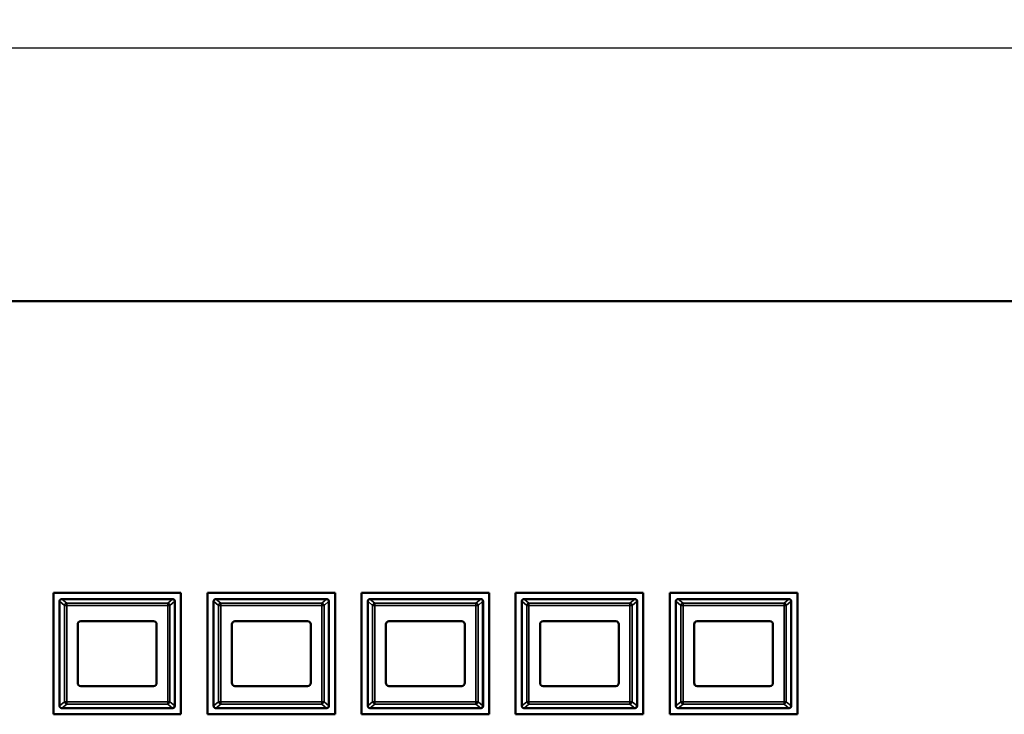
# Model space of a CAD drawing. Header units: inches. Extents: x 1.4 to 53.9, y 1.3 to 58.
# Tile 167 of 227: x 23.7 to 30.1, y 50.9 to 55.4. Entities that reach past the tile are written whole.
import ezdxf

# ---------------------------------------------------------------- set-up
doc = ezdxf.new("R2010")
doc.units = ezdxf.units.IN
doc.header["$MEASUREMENT"] = 0
for name, color, linetype, lineweight in [('Dimension (ANSI)', 7, 'Continuous', 25), ('Visible (ANSI)', 7, 'Continuous', 50), ('Visible Narrow (ANSI)', 7, 'Continuous', 35)]:
    doc.layers.add(name, color=color, linetype=linetype, lineweight=lineweight)
doc.styles.add('Note Text (ANSI)', font='tahoma.ttf')
doc.dimstyles.new('Default (ANSI)', dxfattribs={"dimtxt": 0.25, "dimasz": 0.098425, "dimexe": 0.125, "dimexo": 0.0625, "dimgap": 0.031496, "dimtad": 0, "dimtih": 1, "dimtoh": 1, "dimrnd": 1e-08, "dimzin": 4, "dimdsep": 46, "dimtxsty": 'Note Text (ANSI)', "dimcen": 0.09, "dimdle": 0.393701, "dimclrd": 256, "dimclre": 256, "dimclrt": 256, "dimadec": 0, "dimazin": 1, "dimtfac": 1, "dimtofl": 0, "dimtmove": 0, "dimatfit": 3, "dimfxl": 1, "dimtolj": 1, "dimtzin": 4, "dimlwd": -1, "dimlwe": -1, "dimarcsym": 0})

# ---------------------------------------------------------------- blocks, each defined once
blk = doc.blocks.new('*D8')
at = {"layer": 'Defpoints', "color": 0, "transparency": 16777216}
for p in [(51.3302, 55.1945), (17.5862, 52.9111), (51.3302, 52.9061)]:
    blk.add_point(p, dxfattribs=at)
at = {"layer": 'Dimension (ANSI)', "transparency": 16777216}
for p, q in [((17.5862, 52.9736), (17.5862, 55.3195)), ((51.3302, 52.9686), (51.3302, 55.3195)), ((17.6846, 55.1945), (33.4085, 55.1945)), ((51.2318, 55.1945), (35.5079, 55.1945))]:
    blk.add_line(p, q, dxfattribs=at)
for points in [[(17.6846, 55.2109), (17.6846, 55.1781), (17.5862, 55.1945)], [(51.2318, 55.2109), (51.2318, 55.1781), (51.3302, 55.1945)]]:
    blk.add_solid(points, dxfattribs=at)
at = {"layer": 'Dimension (ANSI)', "transparency": 16777216, "insert": (33.44, 55.3581), "char_height": 0.25, "attachment_point": 1, "style": 'Note Text (ANSI)'}
blk.add_mtext('\\A1;33.74 [857.1]', dxfattribs=at)

msp = doc.modelspace()

# ---------------------------------------------------------------- linework, layer by layer
at = {"layer": 'Visible (ANSI)'}
for p, q in [((50.4909, 53.5511), (18.5862, 53.5511)), ((23.9287, 50.8674), (23.9287, 51.6564)), ((23.9287, 51.6564), (24.7567, 51.6564)), ((24.7567, 51.6564), (24.7567, 50.8674)), ((24.9287, 50.8674), (24.9287, 51.6564)), ((24.9287, 51.6564), (25.7567, 51.6564)), ((25.7567, 51.6564), (25.7567, 50.8674)), ((25.9287, 50.8674), (25.9287, 51.6564)), ((25.9287, 51.6564), (26.7567, 51.6564)), ((26.7567, 51.6564), (26.7567, 50.8674)), ((26.9287, 50.8674), (26.9287, 51.6564)), ((26.9287, 51.6564), (27.7567, 51.6564)), ((27.7567, 51.6564), (27.7567, 50.8674)), ((27.9287, 50.8674), (27.9287, 51.6564)), ((27.9287, 51.6564), (28.7567, 51.6564)), ((28.7567, 51.6564), (28.7567, 50.8674)), ((23.9687, 51.6012), (23.9687, 50.9222)), ((24.7017, 51.6162), (23.9837, 51.6162)), ((24.7017, 51.6162), (24.7018, 51.6162)), ((24.7167, 50.9222), (24.7167, 51.6012)), ((24.7168, 51.6012), (24.7168, 50.9222)), ((24.9687, 51.6012), (24.9687, 50.9222)), ((25.7017, 51.6162), (24.9837, 51.6162)), ((25.7017, 51.6162), (25.7018, 51.6162)), ((25.7167, 50.9222), (25.7167, 51.6012)), ((25.7168, 51.6012), (25.7168, 50.9222)), ((25.9687, 51.6012), (25.9687, 50.9222)), ((26.7017, 51.6162), (25.9837, 51.6162)), ((26.7017, 51.6162), (26.7018, 51.6162)), ((26.7167, 50.9222), (26.7167, 51.6012)), ((26.7168, 51.6012), (26.7168, 50.9222)), ((26.9687, 51.6012), (26.9687, 50.9222)), ((27.7017, 51.6162), (26.9837, 51.6162)), ((27.7017, 51.6162), (27.7018, 51.6162)), ((27.7167, 50.9222), (27.7167, 51.6012)), ((27.7168, 51.6012), (27.7168, 50.9222)), ((27.9687, 51.6012), (27.9687, 50.9222)), ((28.7017, 51.6162), (27.9837, 51.6162)), ((28.7017, 51.6162), (28.7018, 51.6162)), ((28.7167, 50.9222), (28.7167, 51.6012)), ((28.7168, 51.6012), (28.7168, 50.9222)), ((24.0867, 51.0712), (24.0867, 51.4522)), ((24.1067, 51.4722), (24.5787, 51.4722)), ((24.5987, 51.4522), (24.5987, 51.0712)), ((25.0867, 51.0712), (25.0867, 51.4522)), ((25.1067, 51.4722), (25.5787, 51.4722)), ((25.5987, 51.4522), (25.5987, 51.0712)), ((26.0867, 51.0712), (26.0867, 51.4522)), ((26.1067, 51.4722), (26.5787, 51.4722)), ((26.5987, 51.4522), (26.5987, 51.0712)), ((27.0867, 51.0712), (27.0867, 51.4522)), ((27.1067, 51.4722), (27.5787, 51.4722)), ((27.5987, 51.4522), (27.5987, 51.0712)), ((28.0867, 51.0712), (28.0867, 51.4522)), ((28.1067, 51.4722), (28.5787, 51.4722)), ((28.5987, 51.4522), (28.5987, 51.0712)), ((24.5787, 51.0512), (24.1067, 51.0512)), ((25.5787, 51.0512), (25.1067, 51.0512)), ((26.5787, 51.0512), (26.1067, 51.0512)), ((27.5787, 51.0512), (27.1067, 51.0512)), ((28.5787, 51.0512), (28.1067, 51.0512)), ((24.7567, 50.8674), (23.9287, 50.8674)), ((23.9837, 50.9072), (24.7017, 50.9072)), ((24.7018, 50.9072), (24.7017, 50.9072)), ((25.7567, 50.8674), (24.9287, 50.8674)), ((24.9837, 50.9072), (25.7017, 50.9072)), ((25.7018, 50.9072), (25.7017, 50.9072)), ((26.7567, 50.8674), (25.9287, 50.8674)), ((25.9837, 50.9072), (26.7017, 50.9072)), ((26.7018, 50.9072), (26.7017, 50.9072)), ((27.7567, 50.8674), (26.9287, 50.8674)), ((26.9837, 50.9072), (27.7017, 50.9072)), ((27.7018, 50.9072), (27.7017, 50.9072)), ((28.7567, 50.8674), (27.9287, 50.8674)), ((27.9837, 50.9072), (28.7017, 50.9072)), ((28.7018, 50.9072), (28.7017, 50.9072))]:
    msp.add_line(p, q, dxfattribs=at)
for centre, radius, start, end in [((23.9837, 51.6012), 0.015, 177.75412, 180), ((23.9837, 51.6012), 0.015, 90, 91.66467), ((24.7017, 51.6012), 0.015, 88.33533, 90), ((24.7018, 51.6012), 0.015, 0, 88.35905), ((24.7017, 51.6012), 0.015, 0, 2.24588), ((24.9837, 51.6012), 0.015, 177.75412, 180), ((24.9837, 51.6012), 0.015, 90, 91.66467), ((25.7017, 51.6012), 0.015, 88.33533, 90), ((25.7018, 51.6012), 0.015, 0, 88.35905), ((25.7017, 51.6012), 0.015, 0, 2.24588), ((25.9837, 51.6012), 0.015, 177.75412, 180), ((25.9837, 51.6012), 0.015, 90, 91.66467), ((26.7017, 51.6012), 0.015, 88.33533, 90), ((26.7018, 51.6012), 0.015, 0, 88.35905), ((26.7017, 51.6012), 0.015, 0, 2.24588), ((26.9837, 51.6012), 0.015, 177.75412, 180), ((26.9837, 51.6012), 0.015, 90, 91.66467), ((27.7017, 51.6012), 0.015, 88.33533, 90), ((27.7018, 51.6012), 0.015, 0, 88.35905), ((27.7017, 51.6012), 0.015, 0, 2.24588), ((27.9837, 51.6012), 0.015, 177.75412, 180), ((27.9837, 51.6012), 0.015, 90, 91.66467), ((28.7017, 51.6012), 0.015, 88.33533, 90), ((28.7018, 51.6012), 0.015, 0, 88.35905), ((28.7017, 51.6012), 0.015, 0, 2.24588), ((24.1067, 51.4522), 0.02, 90, 180), ((24.5787, 51.4522), 0.02, 0, 90), ((25.1067, 51.4522), 0.02, 90, 180), ((25.5787, 51.4522), 0.02, 0, 90), ((26.1067, 51.4522), 0.02, 90, 180), ((26.5787, 51.4522), 0.02, 0, 90), ((27.1067, 51.4522), 0.02, 90, 180), ((27.5787, 51.4522), 0.02, 0, 90), ((28.1067, 51.4522), 0.02, 90, 180), ((28.5787, 51.4522), 0.02, 0, 90), ((24.1067, 51.0712), 0.02, 180, 270), ((24.5787, 51.0712), 0.02, 270, 0), ((25.1067, 51.0712), 0.02, 180, 270), ((25.5787, 51.0712), 0.02, 270, 0), ((26.1067, 51.0712), 0.02, 180, 270), ((26.5787, 51.0712), 0.02, 270, 0), ((27.1067, 51.0712), 0.02, 180, 270), ((27.5787, 51.0712), 0.02, 270, 0), ((28.1067, 51.0712), 0.02, 180, 270), ((28.5787, 51.0712), 0.02, 270, 0), ((23.9837, 50.9222), 0.015, 180, 182.24588), ((23.9837, 50.9222), 0.015, 268.33533, 270), ((24.7017, 50.9222), 0.015, 270, 271.66467), ((24.7018, 50.9222), 0.015, 271.64095, 0), ((24.7017, 50.9222), 0.015, 357.75412, 0), ((24.9837, 50.9222), 0.015, 180, 182.24588), ((24.9837, 50.9222), 0.015, 268.33533, 270), ((25.7017, 50.9222), 0.015, 270, 271.66467), ((25.7018, 50.9222), 0.015, 271.64095, 0), ((25.7017, 50.9222), 0.015, 357.75412, 0), ((25.9837, 50.9222), 0.015, 180, 182.24588), ((25.9837, 50.9222), 0.015, 268.33533, 270), ((26.7017, 50.9222), 0.015, 270, 271.66467), ((26.7018, 50.9222), 0.015, 271.64095, 0), ((26.7017, 50.9222), 0.015, 357.75412, 0), ((26.9837, 50.9222), 0.015, 180, 182.24588), ((26.9837, 50.9222), 0.015, 268.33533, 270), ((27.7017, 50.9222), 0.015, 270, 271.66467), ((27.7018, 50.9222), 0.015, 271.64095, 0), ((27.7017, 50.9222), 0.015, 357.75412, 0), ((27.9837, 50.9222), 0.015, 180, 182.24588), ((27.9837, 50.9222), 0.015, 268.33533, 270), ((28.7017, 50.9222), 0.015, 270, 271.66467), ((28.7018, 50.9222), 0.015, 271.64095, 0), ((28.7017, 50.9222), 0.015, 357.75412, 0)]:
    msp.add_arc(centre, radius, start, end, dxfattribs=at)
for points, knots in [([(23.9688, 51.6018), (23.9688, 51.6039), (23.9695, 51.6063), (23.9708, 51.6087), (23.9712, 51.6095), (23.972, 51.6105), (23.9724, 51.611), (23.9734, 51.6121), (23.9743, 51.6128), (23.9762, 51.6143), (23.9779, 51.6151), (23.9806, 51.6159), (23.9819, 51.6161), (23.9833, 51.6162)], [-0.47517162, -0.47517162, -0.47517162, -0.47517162, -0.4593497, -0.4593497, -0.45391807, -0.45391807, -0.44954667, -0.44954667, -0.44251629, -0.44251629, -0.43082103, -0.43082103, -0.42105754, -0.42105754, -0.42105754, -0.42105754]), ([(24.7022, 51.6162), (24.7036, 51.6161), (24.7049, 51.6159), (24.7076, 51.6151), (24.7092, 51.6143), (24.7112, 51.6128), (24.7121, 51.6121), (24.7131, 51.611), (24.7135, 51.6105), (24.7143, 51.6095), (24.7147, 51.6087), (24.716, 51.6063), (24.7167, 51.6039), (24.7167, 51.6018)], [-0.08937412, -0.08937412, -0.08937412, -0.08937412, -0.07961062, -0.07961062, -0.06791536, -0.06791536, -0.06088498, -0.06088498, -0.05651358, -0.05651358, -0.05108195, -0.05108195, -0.03526003, -0.03526003, -0.03526003, -0.03526003]), ([(24.9688, 51.6018), (24.9688, 51.6039), (24.9695, 51.6063), (24.9708, 51.6087), (24.9712, 51.6095), (24.972, 51.6105), (24.9724, 51.611), (24.9734, 51.6121), (24.9743, 51.6128), (24.9762, 51.6143), (24.9779, 51.6151), (24.9806, 51.6159), (24.9819, 51.6161), (24.9833, 51.6162)], [-0.47517162, -0.47517162, -0.47517162, -0.47517162, -0.4593497, -0.4593497, -0.45391807, -0.45391807, -0.44954667, -0.44954667, -0.44251629, -0.44251629, -0.43082103, -0.43082103, -0.42105754, -0.42105754, -0.42105754, -0.42105754]), ([(25.7022, 51.6162), (25.7036, 51.6161), (25.7049, 51.6159), (25.7076, 51.6151), (25.7092, 51.6143), (25.7112, 51.6128), (25.7121, 51.6121), (25.7131, 51.611), (25.7135, 51.6105), (25.7143, 51.6095), (25.7147, 51.6087), (25.716, 51.6063), (25.7167, 51.6039), (25.7167, 51.6018)], [-0.08937412, -0.08937412, -0.08937412, -0.08937412, -0.07961062, -0.07961062, -0.06791536, -0.06791536, -0.06088498, -0.06088498, -0.05651358, -0.05651358, -0.05108195, -0.05108195, -0.03526003, -0.03526003, -0.03526003, -0.03526003]), ([(25.9688, 51.6018), (25.9688, 51.6039), (25.9695, 51.6063), (25.9708, 51.6087), (25.9712, 51.6095), (25.972, 51.6105), (25.9724, 51.611), (25.9734, 51.6121), (25.9743, 51.6128), (25.9762, 51.6143), (25.9779, 51.6151), (25.9806, 51.6159), (25.9819, 51.6161), (25.9833, 51.6162)], [-0.47517162, -0.47517162, -0.47517162, -0.47517162, -0.4593497, -0.4593497, -0.45391807, -0.45391807, -0.44954667, -0.44954667, -0.44251629, -0.44251629, -0.43082103, -0.43082103, -0.42105754, -0.42105754, -0.42105754, -0.42105754]), ([(26.7022, 51.6162), (26.7036, 51.6161), (26.7049, 51.6159), (26.7076, 51.6151), (26.7092, 51.6143), (26.7112, 51.6128), (26.7121, 51.6121), (26.7131, 51.611), (26.7135, 51.6105), (26.7143, 51.6095), (26.7147, 51.6087), (26.716, 51.6063), (26.7167, 51.6039), (26.7167, 51.6018)], [-0.08937412, -0.08937412, -0.08937412, -0.08937412, -0.07961062, -0.07961062, -0.06791536, -0.06791536, -0.06088498, -0.06088498, -0.05651358, -0.05651358, -0.05108195, -0.05108195, -0.03526003, -0.03526003, -0.03526003, -0.03526003]), ([(26.9688, 51.6018), (26.9688, 51.6039), (26.9695, 51.6063), (26.9708, 51.6087), (26.9712, 51.6095), (26.972, 51.6105), (26.9724, 51.611), (26.9734, 51.6121), (26.9743, 51.6128), (26.9762, 51.6143), (26.9779, 51.6151), (26.9806, 51.6159), (26.9819, 51.6161), (26.9833, 51.6162)], [-0.47517162, -0.47517162, -0.47517162, -0.47517162, -0.4593497, -0.4593497, -0.45391807, -0.45391807, -0.44954667, -0.44954667, -0.44251629, -0.44251629, -0.43082103, -0.43082103, -0.42105754, -0.42105754, -0.42105754, -0.42105754]), ([(27.7022, 51.6162), (27.7036, 51.6161), (27.7049, 51.6159), (27.7076, 51.6151), (27.7092, 51.6143), (27.7112, 51.6128), (27.7121, 51.6121), (27.7131, 51.611), (27.7135, 51.6105), (27.7143, 51.6095), (27.7147, 51.6087), (27.716, 51.6063), (27.7167, 51.6039), (27.7167, 51.6018)], [-0.08937412, -0.08937412, -0.08937412, -0.08937412, -0.07961062, -0.07961062, -0.06791536, -0.06791536, -0.06088498, -0.06088498, -0.05651358, -0.05651358, -0.05108195, -0.05108195, -0.03526003, -0.03526003, -0.03526003, -0.03526003]), ([(27.9688, 51.6018), (27.9688, 51.6039), (27.9695, 51.6063), (27.9708, 51.6087), (27.9712, 51.6095), (27.972, 51.6105), (27.9724, 51.611), (27.9734, 51.6121), (27.9743, 51.6128), (27.9762, 51.6143), (27.9779, 51.6151), (27.9806, 51.6159), (27.9819, 51.6161), (27.9833, 51.6162)], [-0.47517162, -0.47517162, -0.47517162, -0.47517162, -0.4593497, -0.4593497, -0.45391807, -0.45391807, -0.44954667, -0.44954667, -0.44251629, -0.44251629, -0.43082103, -0.43082103, -0.42105754, -0.42105754, -0.42105754, -0.42105754]), ([(28.7022, 51.6162), (28.7036, 51.6161), (28.7049, 51.6159), (28.7076, 51.6151), (28.7092, 51.6143), (28.7112, 51.6128), (28.7121, 51.6121), (28.7131, 51.611), (28.7135, 51.6105), (28.7143, 51.6095), (28.7147, 51.6087), (28.716, 51.6063), (28.7167, 51.6039), (28.7167, 51.6018)], [-0.08937412, -0.08937412, -0.08937412, -0.08937412, -0.07961062, -0.07961062, -0.06791536, -0.06791536, -0.06088498, -0.06088498, -0.05651358, -0.05651358, -0.05108195, -0.05108195, -0.03526003, -0.03526003, -0.03526003, -0.03526003]), ([(23.9833, 50.9072), (23.9819, 50.9072), (23.9806, 50.9075), (23.9779, 50.9083), (23.9762, 50.9091), (23.9743, 50.9105), (23.9734, 50.9113), (23.9724, 50.9124), (23.972, 50.9129), (23.9712, 50.9139), (23.9708, 50.9147), (23.9695, 50.9171), (23.9688, 50.9195), (23.9688, 50.9216)], [-0.08937412, -0.08937412, -0.08937412, -0.08937412, -0.07961062, -0.07961062, -0.06791536, -0.06791536, -0.06088498, -0.06088498, -0.05651358, -0.05651358, -0.05108195, -0.05108195, -0.03526003, -0.03526003, -0.03526003, -0.03526003]), ([(24.7167, 50.9216), (24.7167, 50.9195), (24.716, 50.9171), (24.7147, 50.9147), (24.7143, 50.9139), (24.7135, 50.9129), (24.7131, 50.9124), (24.7121, 50.9113), (24.7112, 50.9105), (24.7092, 50.9091), (24.7076, 50.9083), (24.7049, 50.9075), (24.7036, 50.9072), (24.7022, 50.9072)], [-0.47517162, -0.47517162, -0.47517162, -0.47517162, -0.4593497, -0.4593497, -0.45391807, -0.45391807, -0.44954667, -0.44954667, -0.44251629, -0.44251629, -0.43082103, -0.43082103, -0.42105754, -0.42105754, -0.42105754, -0.42105754]), ([(24.9833, 50.9072), (24.9819, 50.9072), (24.9806, 50.9075), (24.9779, 50.9083), (24.9762, 50.9091), (24.9743, 50.9105), (24.9734, 50.9113), (24.9724, 50.9124), (24.972, 50.9129), (24.9712, 50.9139), (24.9708, 50.9147), (24.9695, 50.9171), (24.9688, 50.9195), (24.9688, 50.9216)], [-0.08937412, -0.08937412, -0.08937412, -0.08937412, -0.07961062, -0.07961062, -0.06791536, -0.06791536, -0.06088498, -0.06088498, -0.05651358, -0.05651358, -0.05108195, -0.05108195, -0.03526003, -0.03526003, -0.03526003, -0.03526003]), ([(25.7167, 50.9216), (25.7167, 50.9195), (25.716, 50.9171), (25.7147, 50.9147), (25.7143, 50.9139), (25.7135, 50.9129), (25.7131, 50.9124), (25.7121, 50.9113), (25.7112, 50.9105), (25.7092, 50.9091), (25.7076, 50.9083), (25.7049, 50.9075), (25.7036, 50.9072), (25.7022, 50.9072)], [-0.47517162, -0.47517162, -0.47517162, -0.47517162, -0.4593497, -0.4593497, -0.45391807, -0.45391807, -0.44954667, -0.44954667, -0.44251629, -0.44251629, -0.43082103, -0.43082103, -0.42105754, -0.42105754, -0.42105754, -0.42105754]), ([(25.9833, 50.9072), (25.9819, 50.9072), (25.9806, 50.9075), (25.9779, 50.9083), (25.9762, 50.9091), (25.9743, 50.9105), (25.9734, 50.9113), (25.9724, 50.9124), (25.972, 50.9129), (25.9712, 50.9139), (25.9708, 50.9147), (25.9695, 50.9171), (25.9688, 50.9195), (25.9688, 50.9216)], [-0.08937412, -0.08937412, -0.08937412, -0.08937412, -0.07961062, -0.07961062, -0.06791536, -0.06791536, -0.06088498, -0.06088498, -0.05651358, -0.05651358, -0.05108195, -0.05108195, -0.03526003, -0.03526003, -0.03526003, -0.03526003]), ([(26.7167, 50.9216), (26.7167, 50.9195), (26.716, 50.9171), (26.7147, 50.9147), (26.7143, 50.9139), (26.7135, 50.9129), (26.7131, 50.9124), (26.7121, 50.9113), (26.7112, 50.9105), (26.7092, 50.9091), (26.7076, 50.9083), (26.7049, 50.9075), (26.7036, 50.9072), (26.7022, 50.9072)], [-0.47517162, -0.47517162, -0.47517162, -0.47517162, -0.4593497, -0.4593497, -0.45391807, -0.45391807, -0.44954667, -0.44954667, -0.44251629, -0.44251629, -0.43082103, -0.43082103, -0.42105754, -0.42105754, -0.42105754, -0.42105754]), ([(26.9833, 50.9072), (26.9819, 50.9072), (26.9806, 50.9075), (26.9779, 50.9083), (26.9762, 50.9091), (26.9743, 50.9105), (26.9734, 50.9113), (26.9724, 50.9124), (26.972, 50.9129), (26.9712, 50.9139), (26.9708, 50.9147), (26.9695, 50.9171), (26.9688, 50.9195), (26.9688, 50.9216)], [-0.08937412, -0.08937412, -0.08937412, -0.08937412, -0.07961062, -0.07961062, -0.06791536, -0.06791536, -0.06088498, -0.06088498, -0.05651358, -0.05651358, -0.05108195, -0.05108195, -0.03526003, -0.03526003, -0.03526003, -0.03526003]), ([(27.7167, 50.9216), (27.7167, 50.9195), (27.716, 50.9171), (27.7147, 50.9147), (27.7143, 50.9139), (27.7135, 50.9129), (27.7131, 50.9124), (27.7121, 50.9113), (27.7112, 50.9105), (27.7092, 50.9091), (27.7076, 50.9083), (27.7049, 50.9075), (27.7036, 50.9072), (27.7022, 50.9072)], [-0.47517162, -0.47517162, -0.47517162, -0.47517162, -0.4593497, -0.4593497, -0.45391807, -0.45391807, -0.44954667, -0.44954667, -0.44251629, -0.44251629, -0.43082103, -0.43082103, -0.42105754, -0.42105754, -0.42105754, -0.42105754]), ([(27.9833, 50.9072), (27.9819, 50.9072), (27.9806, 50.9075), (27.9779, 50.9083), (27.9762, 50.9091), (27.9743, 50.9105), (27.9734, 50.9113), (27.9724, 50.9124), (27.972, 50.9129), (27.9712, 50.9139), (27.9708, 50.9147), (27.9695, 50.9171), (27.9688, 50.9195), (27.9688, 50.9216)], [-0.08937412, -0.08937412, -0.08937412, -0.08937412, -0.07961062, -0.07961062, -0.06791536, -0.06791536, -0.06088498, -0.06088498, -0.05651358, -0.05651358, -0.05108195, -0.05108195, -0.03526003, -0.03526003, -0.03526003, -0.03526003]), ([(28.7167, 50.9216), (28.7167, 50.9195), (28.716, 50.9171), (28.7147, 50.9147), (28.7143, 50.9139), (28.7135, 50.9129), (28.7131, 50.9124), (28.7121, 50.9113), (28.7112, 50.9105), (28.7092, 50.9091), (28.7076, 50.9083), (28.7049, 50.9075), (28.7036, 50.9072), (28.7022, 50.9072)], [-0.47517162, -0.47517162, -0.47517162, -0.47517162, -0.4593497, -0.4593497, -0.45391807, -0.45391807, -0.44954667, -0.44954667, -0.44251629, -0.44251629, -0.43082103, -0.43082103, -0.42105754, -0.42105754, -0.42105754, -0.42105754])]:
    msp.add_open_spline(points, degree=3, knots=knots, dxfattribs=at)
at = {"layer": 'Visible Narrow (ANSI)'}
for p, q in [((23.9688, 51.6018), (24.0006, 51.5745)), ((24.015, 51.5891), (23.9833, 51.6162)), ((24.0006, 51.5745), (24.0006, 50.9489)), ((24.0006, 51.5745), (24.015, 51.5745)), ((24.6705, 51.5891), (24.015, 51.5891)), ((24.015, 51.5745), (24.015, 51.5891)), ((24.015, 50.9489), (24.015, 51.5745)), ((24.015, 51.5745), (24.6705, 51.5745)), ((24.7022, 51.6162), (24.6705, 51.5891)), ((24.6705, 51.5891), (24.6705, 51.5745)), ((24.6705, 51.5745), (24.6849, 51.5745)), ((24.6705, 51.5745), (24.6705, 50.9489)), ((24.6849, 51.5745), (24.7167, 51.6018)), ((24.6849, 50.9489), (24.6849, 51.5745)), ((24.9688, 51.6018), (25.0006, 51.5745)), ((25.015, 51.5891), (24.9833, 51.6162)), ((25.0006, 51.5745), (25.0006, 50.9489)), ((25.0006, 51.5745), (25.015, 51.5745)), ((25.6705, 51.5891), (25.015, 51.5891)), ((25.015, 51.5745), (25.015, 51.5891)), ((25.015, 50.9489), (25.015, 51.5745)), ((25.015, 51.5745), (25.6705, 51.5745)), ((25.7022, 51.6162), (25.6705, 51.5891)), ((25.6705, 51.5891), (25.6705, 51.5745)), ((25.6705, 51.5745), (25.6849, 51.5745)), ((25.6705, 51.5745), (25.6705, 50.9489)), ((25.6849, 51.5745), (25.7167, 51.6018)), ((25.6849, 50.9489), (25.6849, 51.5745)), ((25.9688, 51.6018), (26.0006, 51.5745)), ((26.015, 51.5891), (25.9833, 51.6162)), ((26.0006, 51.5745), (26.0006, 50.9489)), ((26.0006, 51.5745), (26.015, 51.5745)), ((26.6705, 51.5891), (26.015, 51.5891)), ((26.015, 51.5745), (26.015, 51.5891)), ((26.015, 50.9489), (26.015, 51.5745)), ((26.015, 51.5745), (26.6705, 51.5745)), ((26.7022, 51.6162), (26.6705, 51.5891)), ((26.6705, 51.5891), (26.6705, 51.5745)), ((26.6705, 51.5745), (26.6849, 51.5745)), ((26.6705, 51.5745), (26.6705, 50.9489)), ((26.6849, 51.5745), (26.7167, 51.6018)), ((26.6849, 50.9489), (26.6849, 51.5745)), ((26.9688, 51.6018), (27.0006, 51.5745)), ((27.015, 51.5891), (26.9833, 51.6162)), ((27.0006, 51.5745), (27.0006, 50.9489)), ((27.0006, 51.5745), (27.015, 51.5745)), ((27.6705, 51.5891), (27.015, 51.5891)), ((27.015, 51.5745), (27.015, 51.5891)), ((27.015, 50.9489), (27.015, 51.5745)), ((27.015, 51.5745), (27.6705, 51.5745)), ((27.7022, 51.6162), (27.6705, 51.5891)), ((27.6705, 51.5891), (27.6705, 51.5745)), ((27.6705, 51.5745), (27.6849, 51.5745)), ((27.6705, 51.5745), (27.6705, 50.9489)), ((27.6849, 51.5745), (27.7167, 51.6018)), ((27.6849, 50.9489), (27.6849, 51.5745)), ((27.9688, 51.6018), (28.0006, 51.5745)), ((28.015, 51.5891), (27.9833, 51.6162)), ((28.0006, 51.5745), (28.0006, 50.9489)), ((28.0006, 51.5745), (28.015, 51.5745)), ((28.6705, 51.5891), (28.015, 51.5891)), ((28.015, 51.5745), (28.015, 51.5891)), ((28.015, 50.9489), (28.015, 51.5745)), ((28.015, 51.5745), (28.6705, 51.5745)), ((28.7022, 51.6162), (28.6705, 51.5891)), ((28.6705, 51.5891), (28.6705, 51.5745)), ((28.6705, 51.5745), (28.6849, 51.5745)), ((28.6705, 51.5745), (28.6705, 50.9489)), ((28.6849, 51.5745), (28.7167, 51.6018)), ((28.6849, 50.9489), (28.6849, 51.5745)), ((24.0006, 50.9489), (23.9688, 50.9216)), ((23.9833, 50.9072), (24.015, 50.9343)), ((24.015, 50.9489), (24.0006, 50.9489)), ((24.6705, 50.9489), (24.015, 50.9489)), ((24.015, 50.9343), (24.015, 50.9489)), ((24.015, 50.9343), (24.6705, 50.9343)), ((24.6705, 50.9489), (24.6705, 50.9343)), ((24.6849, 50.9489), (24.6705, 50.9489)), ((24.6705, 50.9343), (24.7022, 50.9072)), ((24.7167, 50.9216), (24.6849, 50.9489)), ((25.0006, 50.9489), (24.9688, 50.9216)), ((24.9833, 50.9072), (25.015, 50.9343)), ((25.015, 50.9489), (25.0006, 50.9489)), ((25.6705, 50.9489), (25.015, 50.9489)), ((25.015, 50.9343), (25.015, 50.9489)), ((25.015, 50.9343), (25.6705, 50.9343)), ((25.6705, 50.9489), (25.6705, 50.9343)), ((25.6849, 50.9489), (25.6705, 50.9489)), ((25.6705, 50.9343), (25.7022, 50.9072)), ((25.7167, 50.9216), (25.6849, 50.9489)), ((26.0006, 50.9489), (25.9688, 50.9216)), ((25.9833, 50.9072), (26.015, 50.9343)), ((26.015, 50.9489), (26.0006, 50.9489)), ((26.6705, 50.9489), (26.015, 50.9489)), ((26.015, 50.9343), (26.015, 50.9489)), ((26.015, 50.9343), (26.6705, 50.9343)), ((26.6705, 50.9489), (26.6705, 50.9343)), ((26.6849, 50.9489), (26.6705, 50.9489)), ((26.6705, 50.9343), (26.7022, 50.9072)), ((26.7167, 50.9216), (26.6849, 50.9489)), ((27.0006, 50.9489), (26.9688, 50.9216)), ((26.9833, 50.9072), (27.015, 50.9343)), ((27.015, 50.9489), (27.0006, 50.9489)), ((27.6705, 50.9489), (27.015, 50.9489)), ((27.015, 50.9343), (27.015, 50.9489)), ((27.015, 50.9343), (27.6705, 50.9343)), ((27.6705, 50.9489), (27.6705, 50.9343)), ((27.6849, 50.9489), (27.6705, 50.9489)), ((27.6705, 50.9343), (27.7022, 50.9072)), ((27.7167, 50.9216), (27.6849, 50.9489)), ((28.0006, 50.9489), (27.9688, 50.9216)), ((27.9833, 50.9072), (28.015, 50.9343)), ((28.015, 50.9489), (28.0006, 50.9489)), ((28.6705, 50.9489), (28.015, 50.9489)), ((28.015, 50.9343), (28.015, 50.9489)), ((28.015, 50.9343), (28.6705, 50.9343)), ((28.6705, 50.9489), (28.6705, 50.9343)), ((28.6849, 50.9489), (28.6705, 50.9489)), ((28.6705, 50.9343), (28.7022, 50.9072)), ((28.7167, 50.9216), (28.6849, 50.9489))]:
    msp.add_line(p, q, dxfattribs=at)
for centre, major_axis, start_param, end_param in [((24.015, 51.5745), (-0.0098, -0.0114), 3.884919, 5.386684), ((24.6705, 51.5745), (-0.0098, 0.0114), 4.038094, 5.539859), ((25.015, 51.5745), (-0.0098, -0.0114), 3.884919, 5.386684), ((25.6705, 51.5745), (-0.0098, 0.0114), 4.038094, 5.539859), ((26.015, 51.5745), (-0.0098, -0.0114), 3.884919, 5.386684), ((26.6705, 51.5745), (-0.0098, 0.0114), 4.038094, 5.539859), ((27.015, 51.5745), (-0.0098, -0.0114), 3.884919, 5.386684), ((27.6705, 51.5745), (-0.0098, 0.0114), 4.038094, 5.539859), ((28.015, 51.5745), (-0.0098, -0.0114), 3.884919, 5.386684), ((28.6705, 51.5745), (-0.0098, 0.0114), 4.038094, 5.539859), ((24.015, 50.9489), (0.0098, -0.0114), 4.038094, 5.539859), ((24.6705, 50.9489), (0.0098, 0.0114), 3.884919, 5.386684), ((25.015, 50.9489), (0.0098, -0.0114), 4.038094, 5.539859), ((25.6705, 50.9489), (0.0098, 0.0114), 3.884919, 5.386684), ((26.015, 50.9489), (0.0098, -0.0114), 4.038094, 5.539859), ((26.6705, 50.9489), (0.0098, 0.0114), 3.884919, 5.386684), ((27.015, 50.9489), (0.0098, -0.0114), 4.038094, 5.539859), ((27.6705, 50.9489), (0.0098, 0.0114), 3.884919, 5.386684), ((28.015, 50.9489), (0.0098, -0.0114), 4.038094, 5.539859), ((28.6705, 50.9489), (0.0098, 0.0114), 3.884919, 5.386684)]:
    msp.add_ellipse(centre, major_axis=major_axis, ratio=0.93248, start_param=start_param, end_param=end_param, dxfattribs=at)

# ---------------------------------------------------------------- dimensions: what is measured, and where the dimension line sits
at = {"layer": 'Dimension (ANSI)'}
dim = msp.add_linear_dim(base=(51.3302, 55.1945), p1=(17.5862, 52.9111), p2=(51.3302, 52.9061), angle=180, dimstyle='Default (ANSI)', override={"dimtih": 0, "dimtoh": 0, "dimdec": 2, "dimtp": 0, "dimtm": 0, "dimtdec": 2, "dimatfit": 1}, dxfattribs=at)
dim.commit()
dim.dimension.update_dxf_attribs({"geometry": '*D8', "text_midpoint": (34.4582, 55.1945), "dimtype": 160})

doc.saveas('drawing.dxf')
